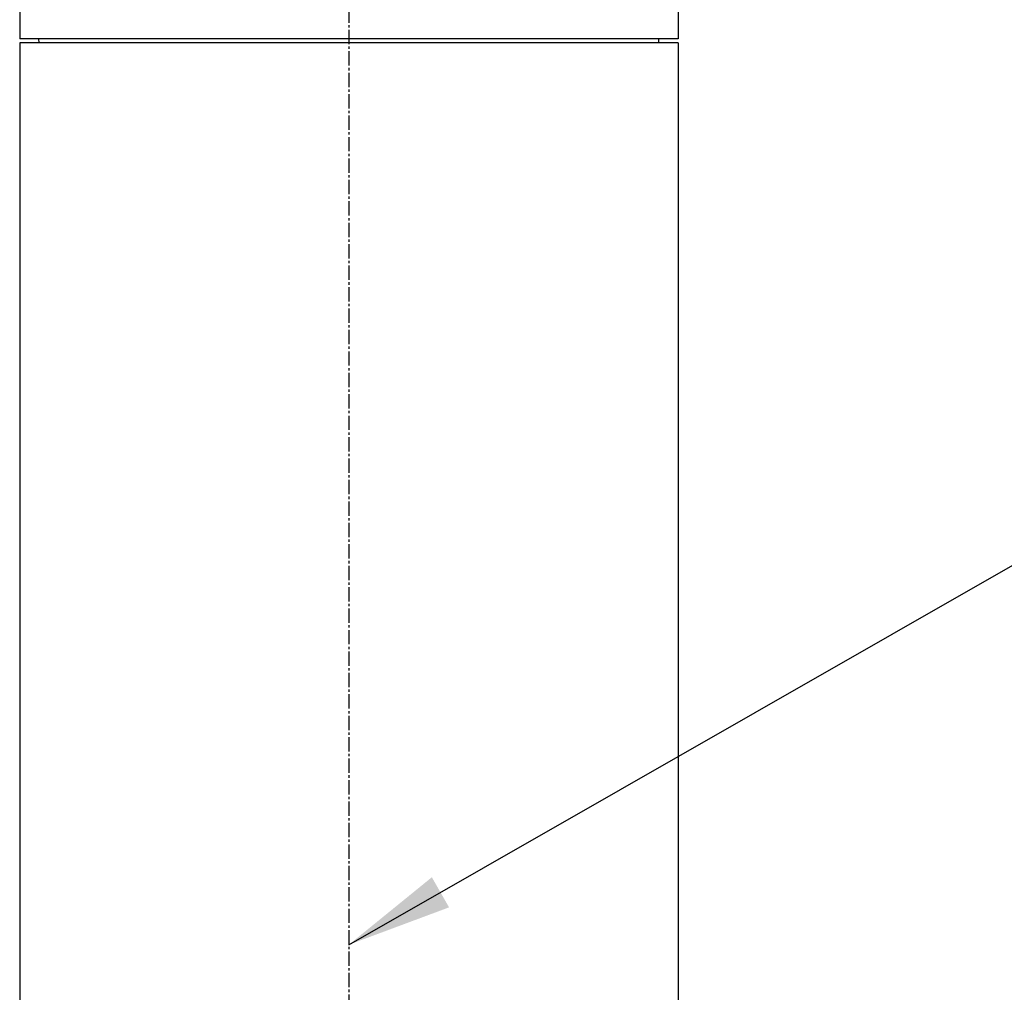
# Model space of a CAD drawing. Header units: millimetres. Extents: x 0 to 4378, y 0 to 2376.
# Tile 235 of 256: x 1606 to 1723, y 1421 to 1536. Entities that reach past the tile are written whole.
import ezdxf

# ---------------------------------------------------------------- set-up
doc = ezdxf.new("R2010")
doc.units = ezdxf.units.MM
doc.header["$LTSCALE"] = 0.2
doc.linetypes.add('CENTER2', pattern=[1.125, 0.75, -0.125, 0.125, -0.125])
doc.layers.add('02_Center Line', color=1, linetype='CENTER2')
doc.styles.add('Rainbow-5.0 Style', font='malgunsl.ttf')
doc.dimstyles.new('Rainbow-5.0 Style', dxfattribs={"dimtxt": 4, "dimasz": 2.5, "dimexe": 1, "dimexo": 1, "dimgap": 1, "dimtad": 1, "dimdsep": 46, "dimtxsty": 'Rainbow-5.0 Style', "dimcen": 0, "dimclrd": 251, "dimclre": 251, "dimclrt": 7, "dimazin": 3, "dimtp": 0.1, "dimtm": 0.1, "dimtfac": 0.61, "dimtmove": 0, "dimatfit": 3, "dimfxl": 1, "dimlwd": -1, "dimlwe": -1, "dimarcsym": 1})

# ---------------------------------------------------------------- blocks, each defined once
blk = doc.blocks.new('*D146')
at = {"color": 251, "linetype": 'ByBlock', "transparency": 16777216}
for p, q in [((1699.24, 1588.46), (1769.2, 1588.46)), ((1765.2, 1206.46), (1765.2, 1578.46)), ((1617.36, 1196.46), (1769.2, 1196.46))]:
    blk.add_line(p, q, dxfattribs=at)
at = {"color": 251, "transparency": 16777216}
for points in [[(1763.53, 1578.46), (1766.87, 1578.46), (1765.2, 1588.46)], [(1763.53, 1206.46), (1766.87, 1206.46), (1765.2, 1196.46)]]:
    blk.add_solid(points, dxfattribs=at)
at = {"layer": 'Defpoints', "color": 0, "transparency": 16777216}
for p in [(1695.24, 1588.46), (1765.2, 1588.46), (1613.36, 1196.46)]:
    blk.add_point(p, dxfattribs=at)
at = {"color": 7, "transparency": 16777216, "insert": (1752.92, 1392.46), "char_height": 16, "attachment_point": 5, "rotation": 90, "style": 'Rainbow-5.0 Style'}
blk.add_mtext('392', dxfattribs=at)
blk = doc.blocks.new('*D151')
at = {"color": 251, "linetype": 'ByBlock', "transparency": 16777216}
for p, q in [((1649.05, 1699.16), (1818.7, 1699.16)), ((1814.7, 781.46), (1814.7, 1689.16)), ((1649.05, 771.46), (1818.7, 771.46))]:
    blk.add_line(p, q, dxfattribs=at)
at = {"color": 251, "transparency": 16777216}
for points in [[(1813.03, 1689.16), (1816.36, 1689.16), (1814.7, 1699.16)], [(1813.03, 781.46), (1816.36, 781.46), (1814.7, 771.46)]]:
    blk.add_solid(points, dxfattribs=at)
at = {"layer": 'Defpoints', "color": 0, "transparency": 16777216}
for p in [(1645.05, 1699.16), (1814.7, 1699.16), (1645.05, 771.46)]:
    blk.add_point(p, dxfattribs=at)
at = {"color": 7, "transparency": 16777216, "insert": (1802.42, 1235.31), "char_height": 16, "attachment_point": 5, "rotation": 90, "style": 'Rainbow-5.0 Style'}
blk.add_mtext('927.7', dxfattribs=at)
blk = doc.blocks.new('Blk$A47R2-4W24B')
for p, q in [((-39, 936.2), (-39, 931.7)), ((39, 936.2), (39, 931.7)), ((39, 931.7), (-39, 931.7)), ((39, 931.2), (-39, 931.2)), ((-39, 931.2), (-39, 702.18)), ((-36.71, 931.2), (-36.72, 931.7)), ((36.71, 931.2), (36.72, 931.7)), ((39, 931.2), (39, 702.18))]:
    blk.add_line(p, q)
at = {"layer": '02_Center Line', "ltscale": 11.288275}
blk.add_line((0, 1049.58), (0, 537.87), dxfattribs=at)

msp = doc.modelspace()

# ---------------------------------------------------------------- block references
msp.add_blockref('Blk$A47R2-4W24B', (1645.046, 602.257))

# ---------------------------------------------------------------- dimensions: what is measured, and where the dimension line sits
for base, p1, p2, picture, middle in [((1814.696, 1699.157), (1645.046, 771.457), (1645.046, 1699.157), '*D151', (1802.424, 1235.307)), ((1765.201, 1588.457), (1613.359, 1196.457), (1695.244, 1588.457), '*D146', (1752.924, 1392.457))]:
    dim = msp.add_linear_dim(base=base, p1=p1, p2=p2, angle=90, dimstyle='Rainbow-5.0 Style', override={"dimscale": 4, "dimtol": 0, "dimlim": 0, "dimtp": 0.1, "dimtm": 0.1, "dimtfac": 0.61, "dimtdec": 2, "dimtolj": 0, "dimtzin": 8})
    dim.commit()
    dim.dimension.update_dxf_attribs({"geometry": picture, "text_midpoint": middle})

# ---------------------------------------------------------------- leaders
at = {"annotation_type": 0, "has_hookline": 1, "hookline_direction": 0, "text_width": 99.666}
msp.add_leader([(1645.046, 1426.602), (1864.122, 1551.924), (1876.622, 1551.924)], dimstyle='Rainbow-5.0 Style', override={"dimscale": 5, "dimgap": 1, "dimtad": 1}, dxfattribs=at)
msp.add_leader([(1645.046, 1224.357), (1864.122, 1551.924)], dimstyle='Rainbow-5.0 Style', override={"dimscale": 5, "dimgap": 1, "dimtad": 1})

doc.saveas('drawing.dxf')
